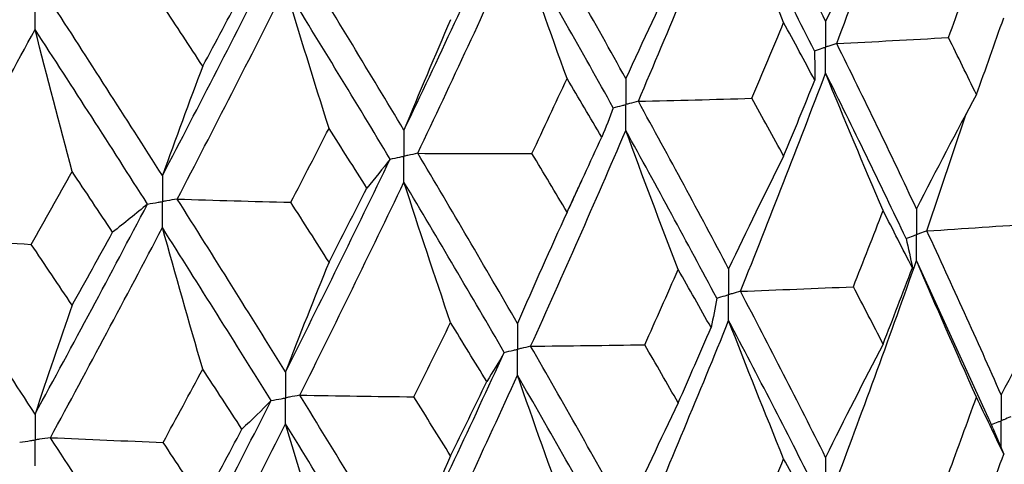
# Model space of a CAD drawing. Header units: millimetres. Extents: x -170 to 25, y -7 to 256.
# Tile 22 of 55: x 9.52 to 16.17, y 17.98 to 20.98. Entities that reach past the tile are written whole.
import ezdxf

# ---------------------------------------------------------------- set-up
doc = ezdxf.new("R2010")
doc.units = ezdxf.units.MM

msp = doc.modelspace()

# ---------------------------------------------------------------- linework, layer by layer
at = {"color": 7, "linetype": 'Continuous', "lineweight": 25}
for p, q in [((15.6439, 19.5538), (15.91, 20.3447)), ((16.0573, 18.2936), (15.5737, 19.3536)), ((16.0885, 18.2233), (16.1622, 18.0475))]:
    msp.add_line(p, q, dxfattribs=at)
for points in [[(15.0353, 20.8193), (15.2202, 21.3122), (15.3998, 21.8064), (15.5737, 22.3009)], [(14.9602, 20.9704), (14.7739, 21.344), (14.5822, 21.7187), (14.3856, 22.0939)], [(13.6964, 20.4296), (13.9044, 20.9172), (14.1076, 21.4061), (14.3057, 21.8956)], [(14.6771, 20.962), (14.5509, 21.272), (14.4271, 21.5832), (14.3057, 21.8956)], [(14.8845, 20.7711), (14.6967, 21.1449), (14.5037, 21.52), (14.3057, 21.8956)], [(15.3486, 21.7363), (15.2166, 21.4834), (15.0871, 21.2281), (14.9602, 20.9704)], [(12.1145, 20.2339), (12.3446, 20.7152), (12.5704, 21.198), (12.7916, 21.6813)], [(13.6119, 20.5829), (13.4026, 20.9618), (13.1884, 21.342), (12.9697, 21.7229)], [(12.2074, 20.0782), (12.4363, 20.5599), (12.661, 21.043), (12.8809, 21.5268)], [(13.2153, 20.5837), (13.1017, 20.8969), (12.9902, 21.2113), (12.8809, 21.5268)], [(13.5269, 20.3857), (13.3163, 20.765), (13.1008, 21.1455), (12.8809, 21.5268)], [(10.4844, 19.9274), (10.7327, 20.4022), (10.9773, 20.8786), (11.2178, 21.3557)], [(12.1145, 20.2339), (11.8844, 20.6188), (11.6501, 21.0051), (11.4117, 21.3921)], [(13.9654, 21.3387), (13.8452, 21.0892), (13.7274, 20.8372), (13.6119, 20.5829)], [(15.7898, 20.8601), (15.8532, 21.0326), (15.916, 21.2051), (15.9781, 21.3778)], [(10.5847, 19.7691), (10.832, 20.2443), (11.0755, 20.7211), (11.315, 21.1986)], [(11.6088, 20.2469), (11.5089, 20.5631), (11.411, 20.8803), (11.315, 21.1986)], [(12.0212, 20.0392), (11.7899, 20.4244), (11.5544, 20.8111), (11.315, 21.1986)], [(10.7566, 20.6662), (10.8452, 20.8315), (10.9332, 20.9971), (11.0208, 21.1627)], [(10.4844, 19.9274), (10.2361, 20.3187), (9.9841, 20.7116), (9.7287, 21.1054)], [(10.7566, 20.6662), (10.6681, 20.8018), (10.5791, 20.9375), (10.4897, 21.0734)], [(12.4291, 20.9807), (12.3222, 20.7342), (12.2173, 20.4853), (12.1145, 20.2339)], [(14.4632, 20.4497), (14.5351, 20.6204), (14.6064, 20.7911), (14.6771, 20.962)], [(14.8872, 20.5716), (14.8178, 20.7016), (14.7478, 20.8318), (14.6771, 20.962)], [(15.9781, 20.4744), (16.0402, 20.647), (16.1016, 20.8198), (16.1623, 20.9928)], [(8.846, 19.5055), (9.109, 19.9738), (9.3688, 20.4438), (9.6251, 20.9146)], [(9.875, 19.9555), (9.7901, 20.2742), (9.7068, 20.5939), (9.6251, 20.9146)], [(10.3837, 19.7353), (10.1344, 20.127), (9.8814, 20.5204), (9.6251, 20.9146)], [(15.0353, 20.8193), (15.2872, 20.8324), (15.5388, 20.846), (15.7898, 20.8601)], [(15.5737, 19.7038), (15.3998, 20.074), (15.2202, 20.446), (15.0353, 20.8193)], [(15.9781, 20.4744), (15.916, 20.6028), (15.8532, 20.7314), (15.7898, 20.8601)], [(14.8845, 20.7711), (14.8876, 20.7046), (14.8885, 20.6381), (14.8872, 20.5716)], [(10.7566, 20.6662), (10.6641, 20.4224), (10.5734, 20.1762), (10.4844, 19.9274)], [(14.3856, 19.1465), (14.5822, 19.6358), (14.7739, 20.1272), (14.9602, 20.6199)], [(15.3486, 19.6913), (15.2166, 19.9995), (15.0871, 20.3091), (14.9602, 20.6199)], [(15.5029, 19.5036), (15.3276, 19.874), (15.1465, 20.2463), (14.9602, 20.6199)], [(12.9782, 20.0775), (13.0578, 20.2461), (13.1368, 20.4148), (13.2153, 20.5837)], [(13.4491, 20.1873), (13.3717, 20.3193), (13.2938, 20.4514), (13.2153, 20.5837)], [(14.6771, 20.0586), (14.7478, 20.2294), (14.8178, 20.4004), (14.8872, 20.5716)], [(15.9781, 20.4744), (15.8407, 20.2198), (15.7059, 19.9629), (15.5737, 19.7038)], [(13.6964, 20.4296), (13.9522, 20.4357), (14.2078, 20.4425), (14.4632, 20.4497)], [(14.3057, 19.2985), (14.1077, 19.6737), (13.9045, 20.051), (13.6964, 20.4296)], [(14.6771, 20.0586), (14.6064, 20.1888), (14.5351, 20.3192), (14.4632, 20.4497)], [(13.5269, 20.3857), (13.5032, 20.3195), (13.4772, 20.2534), (13.4491, 20.1873)], [(11.3509, 19.7475), (11.4374, 19.9138), (11.5233, 20.0803), (11.6088, 20.2469)], [(11.8636, 19.8439), (11.7792, 19.9781), (11.6942, 20.1125), (11.6088, 20.2469)], [(12.9697, 18.7755), (13.1884, 19.2591), (13.4026, 19.745), (13.6119, 20.2323)], [(13.9654, 19.2937), (13.8452, 19.6053), (13.7274, 19.9182), (13.6119, 20.2323)], [(14.2252, 19.1004), (14.0258, 19.4759), (13.8213, 19.8534), (13.6119, 20.2323)], [(13.2153, 19.6803), (13.2938, 19.8491), (13.3717, 20.0181), (13.4491, 20.1873)], [(12.2074, 20.0782), (12.4643, 20.0774), (12.7212, 20.0772), (12.9782, 20.0775)], [(12.8809, 18.9297), (12.661, 19.3106), (12.4364, 19.6937), (12.2074, 20.0782)], [(13.2153, 19.6803), (13.1368, 19.8125), (13.0578, 19.9449), (12.9782, 20.0775)], [(11.315, 18.6015), (11.5544, 19.0787), (11.7899, 19.5582), (12.0212, 20.0392)], [(12.0212, 20.0392), (11.9708, 19.974), (11.9183, 19.9089), (11.8636, 19.8439)], [(14.6771, 20.0586), (14.5509, 19.8076), (14.4271, 19.5542), (14.3057, 19.2985)], [(9.5993, 19.4634), (9.6916, 19.6272), (9.7835, 19.7913), (9.875, 19.9555)], [(10.1481, 19.5454), (10.0575, 19.6819), (9.9665, 19.8187), (9.875, 19.9555)], [(11.4118, 18.4448), (11.65, 18.9222), (11.8844, 19.402), (12.1145, 19.8833)], [(12.4291, 18.9357), (12.3222, 19.2504), (12.2173, 19.5663), (12.1145, 19.8833)], [(12.7915, 18.7339), (12.5704, 19.1151), (12.3446, 19.4985), (12.1145, 19.8833)], [(11.6088, 19.3436), (11.6942, 19.5101), (11.7792, 19.6769), (11.8636, 19.8439)], [(10.5847, 19.7691), (10.8399, 19.7613), (11.0953, 19.7541), (11.3509, 19.7475)], [(11.315, 18.6015), (11.0756, 18.9887), (10.832, 19.3781), (10.5847, 19.7691)], [(11.6088, 19.3436), (11.5233, 19.478), (11.4374, 19.6127), (11.3509, 19.7475)], [(9.6251, 18.3175), (9.8813, 18.788), (10.1343, 19.2608), (10.3837, 19.7353)], [(10.3837, 19.7353), (10.3073, 19.6718), (10.2287, 19.6085), (10.1481, 19.5454)], [(13.2153, 19.6803), (13.1017, 19.4325), (12.9902, 19.1823), (12.8809, 18.9297)], [(15.1475, 19.1772), (15.2152, 19.3483), (15.2822, 19.5197), (15.3486, 19.6913)], [(15.5458, 19.3045), (15.4808, 19.4332), (15.415, 19.5622), (15.3486, 19.6913)], [(15.6439, 19.5538), (15.8929, 19.5703), (16.1414, 19.5874), (16.3893, 19.605)], [(9.7287, 18.158), (9.984, 18.6288), (10.2361, 19.102), (10.4844, 19.5768)], [(9.875, 19.0522), (9.9665, 19.2163), (10.0575, 19.3807), (10.1481, 19.5454)], [(10.7566, 18.6212), (10.6641, 18.9386), (10.5733, 19.2572), (10.4844, 19.5768)], [(11.2178, 18.4083), (10.9773, 18.7957), (10.7327, 19.1854), (10.4844, 19.5768)], [(16.1446, 18.4471), (15.9833, 18.8157), (15.8164, 19.1839), (15.6439, 19.5538)], [(8.846, 19.5055), (9.0966, 19.4909), (9.3478, 19.4769), (9.5993, 19.4634)], [(9.6251, 18.3175), (9.3688, 18.7114), (9.109, 19.1076), (8.846, 19.5055)], [(15.5029, 19.5036), (15.5194, 19.4373), (15.5337, 19.3709), (15.5458, 19.3045)], [(9.875, 19.0522), (9.7835, 19.189), (9.6916, 19.3261), (9.5993, 19.4634)], [(11.6088, 19.3436), (11.5089, 19.0987), (11.411, 18.8513), (11.315, 18.6015)], [(15.0353, 17.8742), (15.2203, 18.367), (15.3997, 18.8596), (15.5737, 19.3536)], [(15.9781, 18.4317), (15.8407, 18.7377), (15.7058, 19.045), (15.5737, 19.3536)], [(13.7398, 18.7854), (13.8156, 18.9546), (13.8908, 19.124), (13.9654, 19.2937)], [(14.1873, 18.9012), (14.114, 19.0318), (14.04, 19.1626), (13.9654, 19.2937)], [(15.3486, 18.7903), (15.415, 18.9617), (15.4808, 19.133), (15.5458, 19.3045)], [(16.5637, 19.2232), (16.4212, 18.9668), (16.2815, 18.7081), (16.1446, 18.4471)], [(14.3856, 19.1465), (14.6399, 19.1562), (14.8939, 19.1664), (15.1475, 19.1772)], [(14.9602, 18.0252), (14.7738, 18.3985), (14.5823, 18.7716), (14.3856, 19.1465)], [(15.3486, 18.7903), (15.2822, 18.9192), (15.2152, 19.0481), (15.1475, 19.1772)], [(14.2252, 19.1004), (14.2147, 19.0339), (14.2021, 18.9675), (14.1873, 18.9012)], [(9.875, 19.0522), (9.7901, 18.8098), (9.7068, 18.5649), (9.6251, 18.3175)], [(13.6964, 17.4844), (13.9045, 17.9719), (14.1076, 18.4593), (14.3057, 18.9483)], [(14.6771, 18.0159), (14.5509, 18.3255), (14.427, 18.6363), (14.3057, 18.9483)], [(14.8845, 17.826), (14.6967, 18.1996), (14.5037, 18.5732), (14.3057, 18.9483)], [(12.1815, 18.4338), (12.2646, 18.6008), (12.3471, 18.7681), (12.4291, 18.9357)], [(12.6734, 18.5369), (12.5925, 18.6695), (12.5111, 18.8025), (12.4291, 18.9357)], [(13.9654, 18.3927), (14.04, 18.5621), (14.114, 18.7316), (14.1873, 18.9012)], [(12.9697, 18.7755), (13.2265, 18.7782), (13.4832, 18.7815), (13.7398, 18.7854)], [(13.6119, 17.6376), (13.4025, 18.0163), (13.1885, 18.3949), (12.9697, 18.7755)], [(13.9654, 18.3927), (13.8907, 18.5235), (13.8156, 18.6543), (13.7398, 18.7854)], [(15.3486, 18.7903), (15.2166, 18.5376), (15.0871, 18.2826), (14.9602, 18.0252)], [(12.1145, 17.2887), (12.3447, 17.7698), (12.5703, 18.2508), (12.7915, 18.7339)], [(12.7915, 18.7339), (12.7543, 18.6681), (12.715, 18.6024), (12.6734, 18.5369)], [(10.4898, 18.1262), (10.5792, 18.291), (10.6681, 18.4559), (10.7566, 18.6212)], [(11.0206, 18.2155), (10.9331, 18.3504), (10.8451, 18.4857), (10.7566, 18.6212)], [(12.2074, 17.1331), (12.4365, 17.6146), (12.6609, 18.0962), (12.8809, 18.5796)], [(13.2153, 17.6375), (13.1017, 17.9504), (12.9902, 18.2644), (12.8809, 18.5796)], [(13.5269, 17.4406), (13.3162, 17.8196), (13.1009, 18.1987), (12.8809, 18.5796)], [(12.4291, 18.0347), (12.5111, 18.202), (12.5925, 18.3693), (12.6734, 18.5369)], [(10.4844, 16.9822), (10.7328, 17.4568), (10.9772, 17.9314), (11.2178, 18.4083)], [(11.2178, 18.4083), (11.1542, 18.3438), (11.0885, 18.2796), (11.0206, 18.2155)], [(11.4118, 18.4448), (11.6682, 18.4405), (11.9248, 18.4368), (12.1815, 18.4338)], [(12.1145, 17.2887), (11.8844, 17.6733), (11.6501, 18.058), (11.4118, 18.4448)], [(12.4291, 18.0347), (12.3471, 18.1676), (12.2646, 18.3006), (12.1815, 18.4338)], [(15.7899, 17.9149), (15.8533, 18.0871), (15.916, 18.2594), (15.9781, 18.4317)], [(16.1622, 18.0475), (16.1015, 18.1756), (16.0401, 18.3036), (15.9781, 18.4317)], [(13.9654, 18.3927), (13.8452, 18.1434), (13.7274, 17.8918), (13.6119, 17.6376)], [(10.5847, 16.8239), (10.8321, 17.299), (11.0755, 17.7743), (11.315, 18.2514)], [(10.7566, 17.7202), (10.8451, 17.8852), (10.9331, 18.0502), (11.0206, 18.2155)], [(11.6088, 17.3008), (11.5089, 17.6166), (11.411, 17.9334), (11.315, 18.2514)], [(12.0211, 17.094), (11.7898, 17.4791), (11.5544, 17.8643), (11.315, 18.2514)], [(9.7287, 18.158), (9.9821, 18.1468), (10.2358, 18.1362), (10.4898, 18.1262)], [(10.4844, 16.9822), (10.236, 17.3733), (9.9842, 17.7645), (9.7287, 18.158)], [(10.7566, 17.7202), (10.6681, 17.8554), (10.5792, 17.9907), (10.4898, 18.1262)], [(12.4291, 18.0347), (12.3221, 17.7885), (12.2173, 17.5398), (12.1145, 17.2887)], [(14.4633, 17.5046), (14.5352, 17.6749), (14.6065, 17.8454), (14.6771, 18.0159)], [(14.8871, 17.6264), (14.8178, 17.7562), (14.7477, 17.886), (14.6771, 18.0159)], [(15.9781, 17.5293), (16.0401, 17.702), (16.1015, 17.8747), (16.1622, 18.0475)]]:
    msp.add_open_spline(points, degree=3, dxfattribs=at)
for points, knots in [([(9.6251, 20.9146), (9.625, 20.9619), (9.625, 21.0091), (9.625, 21.0563), (9.625, 21.0675), (9.625, 21.0787), (9.625, 21.0898)], [0, 0, 0, 0, 0.0001466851, 0.0001466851, 0.0001466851, 0.0001813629, 0.0001813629, 0.0001813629, 0.0001813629]), ([(14.9602, 20.9704), (14.9601, 20.9232), (14.9601, 20.8759), (14.9601, 20.8287), (14.9601, 20.8175), (14.9601, 20.8063), (14.9601, 20.7952)], [0, 0, 0, 0, 0.0001467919, 0.0001467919, 0.0001467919, 0.0001814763, 0.0001814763, 0.0001814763, 0.0001814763]), ([(15.0353, 20.8193), (15.0175, 20.8136), (14.9997, 20.8079), (14.9819, 20.8022), (14.9746, 20.7998), (14.9673, 20.7975), (14.9601, 20.7952)], [0, 0, 0, 0, 0.0000851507, 0.0000851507, 0.0000851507, 0.0001198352, 0.0001198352, 0.0001198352, 0.0001198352]), ([(14.8845, 20.7711), (14.9024, 20.7768), (14.9203, 20.7825), (14.9382, 20.7882), (14.9455, 20.7905), (14.9528, 20.7929), (14.9601, 20.7952)], [0, 0, 0, 0, 0.0000851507, 0.0000851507, 0.0000851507, 0.0001198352, 0.0001198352, 0.0001198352, 0.0001198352]), ([(14.9602, 20.6199), (14.9601, 20.6671), (14.9601, 20.7144), (14.9601, 20.7617), (14.9601, 20.7728), (14.9601, 20.784), (14.9601, 20.7952)], [0, 0, 0, 0, 0.0001467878, 0.0001467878, 0.0001467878, 0.0001814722, 0.0001814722, 0.0001814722, 0.0001814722]), ([(13.6119, 20.5829), (13.6119, 20.5356), (13.6118, 20.4884), (13.6118, 20.4411), (13.6118, 20.43), (13.6118, 20.4188), (13.6118, 20.4076)], [0, 0, 0, 0, 0.0001467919, 0.0001467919, 0.0001467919, 0.0001814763, 0.0001814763, 0.0001814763, 0.0001814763]), ([(13.5269, 20.3857), (13.5471, 20.3909), (13.5672, 20.3961), (13.5873, 20.4013), (13.5955, 20.4034), (13.6036, 20.4055), (13.6118, 20.4076)], [0, 0, 0, 0, 0.0000851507, 0.0000851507, 0.0000851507, 0.0001198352, 0.0001198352, 0.0001198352, 0.0001198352]), ([(13.6964, 20.4296), (13.6764, 20.4244), (13.6564, 20.4192), (13.6363, 20.414), (13.6282, 20.4119), (13.62, 20.4097), (13.6118, 20.4076)], [0, 0, 0, 0, 0.0000851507, 0.0000851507, 0.0000851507, 0.0001198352, 0.0001198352, 0.0001198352, 0.0001198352]), ([(13.6119, 20.2323), (13.6119, 20.2796), (13.6118, 20.3269), (13.6118, 20.3741), (13.6118, 20.3853), (13.6118, 20.3965), (13.6118, 20.4076)], [0, 0, 0, 0, 0.0001467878, 0.0001467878, 0.0001467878, 0.0001814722, 0.0001814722, 0.0001814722, 0.0001814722]), ([(12.1145, 20.2339), (12.1145, 20.1867), (12.1144, 20.1394), (12.1144, 20.0922), (12.1144, 20.081), (12.1144, 20.0698), (12.1144, 20.0587)], [0, 0, 0, 0, 0.0001467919, 0.0001467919, 0.0001467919, 0.0001814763, 0.0001814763, 0.0001814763, 0.0001814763]), ([(12.2074, 20.0782), (12.1854, 20.0736), (12.1634, 20.069), (12.1414, 20.0643), (12.1324, 20.0624), (12.1234, 20.0606), (12.1144, 20.0587)], [0, 0, 0, 0, 0.0000851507, 0.0000851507, 0.0000851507, 0.0001198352, 0.0001198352, 0.0001198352, 0.0001198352]), ([(12.0212, 20.0392), (12.0433, 20.0438), (12.0654, 20.0484), (12.0875, 20.053), (12.0964, 20.0549), (12.1054, 20.0568), (12.1144, 20.0587)], [0, 0, 0, 0, 0.0000851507, 0.0000851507, 0.0000851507, 0.0001198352, 0.0001198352, 0.0001198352, 0.0001198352]), ([(12.1145, 19.8833), (12.1145, 19.9306), (12.1144, 19.9779), (12.1144, 20.0252), (12.1144, 20.0363), (12.1144, 20.0475), (12.1144, 20.0587)], [0, 0, 0, 0, 0.0001467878, 0.0001467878, 0.0001467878, 0.0001814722, 0.0001814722, 0.0001814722, 0.0001814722]), ([(10.4844, 19.9274), (10.4843, 19.8801), (10.4843, 19.8329), (10.4843, 19.7856), (10.4843, 19.7745), (10.4843, 19.7633), (10.4843, 19.7521)], [0, 0, 0, 0, 0.0001467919, 0.0001467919, 0.0001467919, 0.0001814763, 0.0001814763, 0.0001814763, 0.0001814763]), ([(13.2305, 19.7086), (13.2444, 19.7398), (13.2722, 19.8022), (13.3008, 19.8646), (13.3152, 19.8958)], [0, 0, 0, 0, 0.4999793, 1, 1, 1, 1]), ([(10.3837, 19.7353), (10.4075, 19.7393), (10.4314, 19.7433), (10.4552, 19.7473), (10.4649, 19.7489), (10.4746, 19.7505), (10.4843, 19.7521)], [0, 0, 0, 0, 0.0000851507, 0.0000851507, 0.0000851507, 0.0001198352, 0.0001198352, 0.0001198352, 0.0001198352]), ([(10.5847, 19.7691), (10.5609, 19.7651), (10.5372, 19.761), (10.5134, 19.757), (10.5037, 19.7554), (10.494, 19.7538), (10.4843, 19.7521)], [0, 0, 0, 0, 0.0000851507, 0.0000851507, 0.0000851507, 0.0001198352, 0.0001198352, 0.0001198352, 0.0001198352]), ([(10.4844, 19.5768), (10.4843, 19.6241), (10.4843, 19.6714), (10.4843, 19.7186), (10.4843, 19.7298), (10.4843, 19.741), (10.4843, 19.7521)], [0, 0, 0, 0, 0.0001467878, 0.0001467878, 0.0001467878, 0.0001814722, 0.0001814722, 0.0001814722, 0.0001814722]), ([(15.5737, 19.7038), (15.5736, 19.6566), (15.5736, 19.6094), (15.5736, 19.5622), (15.5736, 19.551), (15.5736, 19.5399), (15.5736, 19.5287)], [0, 0, 0, 0, 0.0001465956, 0.0001465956, 0.0001465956, 0.0001812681, 0.0001812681, 0.0001812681, 0.0001812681]), ([(15.6439, 19.5538), (15.6273, 19.5479), (15.6106, 19.5419), (15.5939, 19.536), (15.5872, 19.5335), (15.5804, 19.5311), (15.5736, 19.5287)], [0, 0, 0, 0, 0.000085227, 0.000085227, 0.000085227, 0.0001198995, 0.0001198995, 0.0001198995, 0.0001198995]), ([(15.5029, 19.5036), (15.5197, 19.5096), (15.5365, 19.5155), (15.5532, 19.5214), (15.56, 19.5239), (15.5668, 19.5263), (15.5736, 19.5287)], [0, 0, 0, 0, 0.000085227, 0.000085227, 0.000085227, 0.0001198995, 0.0001198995, 0.0001198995, 0.0001198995]), ([(15.5737, 19.3536), (15.5736, 19.4008), (15.5736, 19.448), (15.5736, 19.4952), (15.5736, 19.5064), (15.5736, 19.5175), (15.5736, 19.5287)], [0, 0, 0, 0, 0.0001465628, 0.0001465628, 0.0001465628, 0.0001812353, 0.0001812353, 0.0001812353, 0.0001812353]), ([(14.3057, 19.2985), (14.3056, 19.2513), (14.3056, 19.2041), (14.3055, 19.1569), (14.3055, 19.1457), (14.3055, 19.1346), (14.3055, 19.1234)], [0, 0, 0, 0, 0.0001465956, 0.0001465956, 0.0001465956, 0.0001812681, 0.0001812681, 0.0001812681, 0.0001812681]), ([(14.3856, 19.1465), (14.3667, 19.141), (14.3477, 19.1356), (14.3287, 19.1301), (14.321, 19.1279), (14.3133, 19.1256), (14.3055, 19.1234)], [0, 0, 0, 0, 0.000085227, 0.000085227, 0.000085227, 0.0001198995, 0.0001198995, 0.0001198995, 0.0001198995]), ([(14.2252, 19.1004), (14.2442, 19.1058), (14.2633, 19.1113), (14.2823, 19.1168), (14.2901, 19.119), (14.2978, 19.1212), (14.3055, 19.1234)], [0, 0, 0, 0, 0.000085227, 0.000085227, 0.000085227, 0.0001198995, 0.0001198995, 0.0001198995, 0.0001198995]), ([(14.3057, 18.9483), (14.3056, 18.9955), (14.3056, 19.0427), (14.3055, 19.0899), (14.3055, 19.1011), (14.3055, 19.1123), (14.3055, 19.1234)], [0, 0, 0, 0, 0.0001465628, 0.0001465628, 0.0001465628, 0.0001812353, 0.0001812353, 0.0001812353, 0.0001812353]), ([(12.8809, 18.9297), (12.8808, 18.8825), (12.8808, 18.8354), (12.8808, 18.7882), (12.8808, 18.777), (12.8808, 18.7658), (12.8808, 18.7547)], [0, 0, 0, 0, 0.0001465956, 0.0001465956, 0.0001465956, 0.0001812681, 0.0001812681, 0.0001812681, 0.0001812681]), ([(12.7915, 18.7339), (12.8127, 18.7388), (12.8339, 18.7437), (12.855, 18.7487), (12.8636, 18.7507), (12.8722, 18.7527), (12.8808, 18.7547)], [0, 0, 0, 0, 0.000085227, 0.000085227, 0.000085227, 0.0001198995, 0.0001198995, 0.0001198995, 0.0001198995]), ([(12.9697, 18.7755), (12.9487, 18.7705), (12.9276, 18.7656), (12.9065, 18.7607), (12.8979, 18.7587), (12.8894, 18.7567), (12.8808, 18.7547)], [0, 0, 0, 0, 0.000085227, 0.000085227, 0.000085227, 0.0001198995, 0.0001198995, 0.0001198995, 0.0001198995]), ([(12.8809, 18.5796), (12.8808, 18.6268), (12.8808, 18.674), (12.8808, 18.7212), (12.8808, 18.7323), (12.8808, 18.7435), (12.8808, 18.7547)], [0, 0, 0, 0, 0.0001465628, 0.0001465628, 0.0001465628, 0.0001812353, 0.0001812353, 0.0001812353, 0.0001812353]), ([(11.315, 18.6015), (11.3149, 18.5543), (11.3149, 18.5072), (11.3149, 18.46), (11.3149, 18.4488), (11.3149, 18.4376), (11.3149, 18.4265)], [0, 0, 0, 0, 0.0001465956, 0.0001465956, 0.0001465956, 0.0001812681, 0.0001812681, 0.0001812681, 0.0001812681]), ([(11.2178, 18.4083), (11.2408, 18.4126), (11.2638, 18.4169), (11.2868, 18.4212), (11.2962, 18.423), (11.3055, 18.4247), (11.3149, 18.4265)], [0, 0, 0, 0, 0.000085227, 0.000085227, 0.000085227, 0.0001198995, 0.0001198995, 0.0001198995, 0.0001198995]), ([(11.4118, 18.4448), (11.3888, 18.4404), (11.3659, 18.4361), (11.3429, 18.4318), (11.3336, 18.43), (11.3242, 18.4282), (11.3149, 18.4265)], [0, 0, 0, 0, 0.000085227, 0.000085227, 0.000085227, 0.0001198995, 0.0001198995, 0.0001198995, 0.0001198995]), ([(11.315, 18.2514), (11.3149, 18.2986), (11.3149, 18.3458), (11.3149, 18.393), (11.3149, 18.4041), (11.3149, 18.4153), (11.3149, 18.4265)], [0, 0, 0, 0, 0.0001465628, 0.0001465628, 0.0001465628, 0.0001812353, 0.0001812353, 0.0001812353, 0.0001812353]), ([(16.1446, 18.4471), (16.1445, 18.3999), (16.1444, 18.3527), (16.1444, 18.3054), (16.1444, 18.2943), (16.1444, 18.2831), (16.1444, 18.2719)], [0, 0, 0, 0, 0.0001466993, 0.0001466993, 0.0001466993, 0.0001813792, 0.0001813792, 0.0001813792, 0.0001813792]), ([(9.6251, 18.3175), (9.625, 18.2703), (9.625, 18.2231), (9.625, 18.1759), (9.625, 18.1648), (9.625, 18.1536), (9.625, 18.1424)], [0, 0, 0, 0, 0.0001465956, 0.0001465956, 0.0001465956, 0.0001812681, 0.0001812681, 0.0001812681, 0.0001812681]), ([(16.089, 18.2235), (16.0888, 18.2241), (16.0766, 18.2514), (16.0645, 18.2788), (16.0526, 18.3055)], [0, 0, 0, 0, 0.0207534, 1, 1, 1, 1]), ([(16.2095, 18.298), (16.1941, 18.2918), (16.1787, 18.2856), (16.1633, 18.2795), (16.157, 18.277), (16.1507, 18.2744), (16.1444, 18.2719)], [0, 0, 0, 0, 0.0000851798, 0.0000851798, 0.0000851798, 0.0001198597, 0.0001198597, 0.0001198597, 0.0001198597]), ([(16.079, 18.2459), (16.0945, 18.2521), (16.11, 18.2583), (16.1255, 18.2644), (16.1318, 18.2669), (16.1381, 18.2694), (16.1444, 18.2719)], [0, 0, 0, 0, 0.0000851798, 0.0000851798, 0.0000851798, 0.0001198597, 0.0001198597, 0.0001198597, 0.0001198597]), ([(16.1446, 18.0967), (16.1445, 18.1439), (16.1444, 18.1912), (16.1444, 18.2384), (16.1444, 18.2496), (16.1444, 18.2608), (16.1444, 18.2719)], [0, 0, 0, 0, 0.0001467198, 0.0001467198, 0.0001467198, 0.0001813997, 0.0001813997, 0.0001813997, 0.0001813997]), ([(9.5211, 18.127), (9.5457, 18.1306), (9.5703, 18.1343), (9.595, 18.138), (9.605, 18.1395), (9.615, 18.1409), (9.625, 18.1424)], [0, 0, 0, 0, 0.000085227, 0.000085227, 0.000085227, 0.0001198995, 0.0001198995, 0.0001198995, 0.0001198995]), ([(9.7287, 18.158), (9.7042, 18.1543), (9.6796, 18.1506), (9.655, 18.1469), (9.645, 18.1454), (9.635, 18.1439), (9.625, 18.1424)], [0, 0, 0, 0, 0.000085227, 0.000085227, 0.000085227, 0.0001198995, 0.0001198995, 0.0001198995, 0.0001198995]), ([(9.6251, 17.9673), (9.625, 18.0146), (9.625, 18.0618), (9.625, 18.1089), (9.625, 18.1201), (9.625, 18.1313), (9.625, 18.1424)], [0, 0, 0, 0, 0.0001465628, 0.0001465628, 0.0001465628, 0.0001812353, 0.0001812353, 0.0001812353, 0.0001812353]), ([(14.9602, 18.0252), (14.9601, 17.978), (14.9601, 17.9308), (14.9601, 17.8835), (14.9601, 17.8724), (14.9601, 17.8612), (14.9601, 17.85)], [0, 0, 0, 0, 0.0001466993, 0.0001466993, 0.0001466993, 0.0001813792, 0.0001813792, 0.0001813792, 0.0001813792])]:
    msp.add_open_spline(points, degree=3, knots=knots, dxfattribs=at)

doc.saveas('drawing.dxf')
